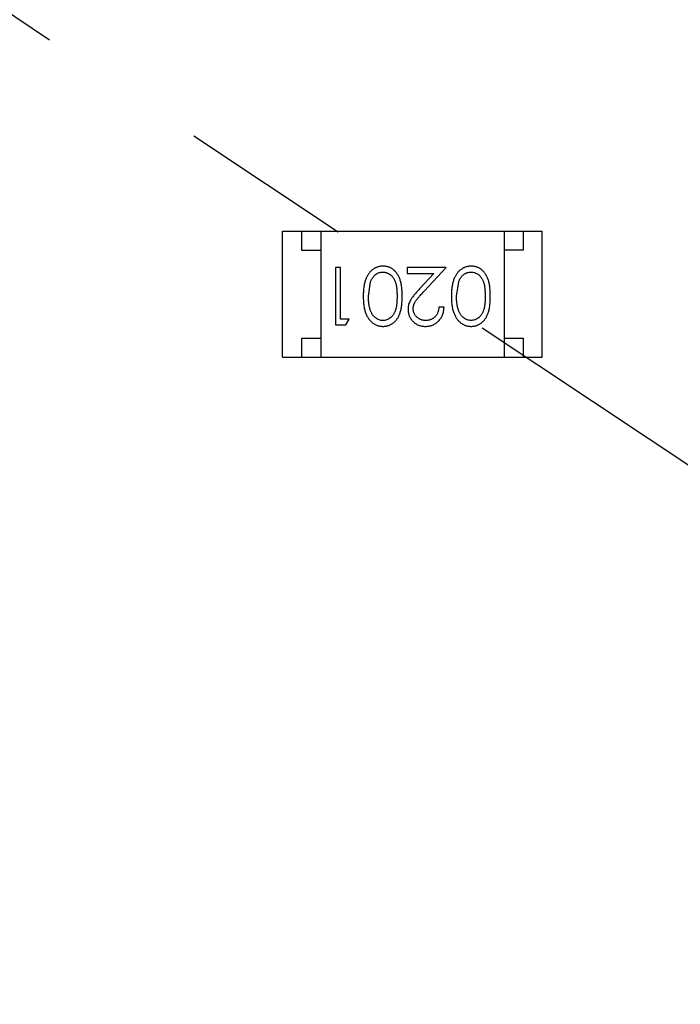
# Model space of a CAD drawing. Header units: millimetres. Extents: x -49 to 165, y -182 to -55.
# Tile 31 of 93: x 110.84 to 112.57, y -121.05 to -118.47. Entities that reach past the tile are written whole.
import ezdxf

# ---------------------------------------------------------------- set-up
doc = ezdxf.new("R2010")
doc.units = ezdxf.units.MM
doc.header["$LTSCALE"] = 1.21
doc.header["$MEASUREMENT"] = 0
doc.header["$PDMODE"] = 3
doc.header["$PDSIZE"] = 0.3125
doc.linetypes.add('CENTER', pattern=[0.6, 0.375, -0.075, 0.075, -0.075])
doc.layers.get('0').update_dxf_attribs({"linetype": 'CONTINUOUS'})
doc.layers.get('DEFPOINTS').update_dxf_attribs({"linetype": 'CONTINUOUS'})
doc.layers.add('Dim', color=3, linetype='CONTINUOUS', lineweight=25)
doc.styles.get("Standard").update_dxf_attribs({"font": 'txt', "width": 0.8})
doc.dimstyles.get("Standard").update_dxf_attribs({"dimtxt": 0.15625, "dimasz": 0.1875, "dimexe": 0.125, "dimexo": 0.0625, "dimgap": 0.09, "dimtad": 0, "dimtih": 1, "dimtoh": 1, "dimzin": 4, "dimdsep": 46, "dimtxsty": 'Standard', "dimblk": '_FILLED', "dimblk1": '_FILLED', "dimblk2": '_FILLED', "dimcen": 0.09, "dimazin": 1, "dimtp": 0.01, "dimtm": 0.01, "dimtfac": 1, "dimtofl": 0, "dimtmove": 0, "dimatfit": 3, "dimldrblk": '_FILLED', "dimfxl": 1, "dimtolj": 1, "dimtzin": 4, "dimarcsym": 0})

# ---------------------------------------------------------------- blocks, each defined once
blk = doc.blocks.new('_FILLED')
at = {"color": 0, "linetype": 'ByBlock'}
blk.add_solid([(0, 0), (-1, 0.1667), (-1, -0.1667)], dxfattribs=at)
blk = doc.blocks.new('*D70')
at = {"layer": 'DEFPOINTS', "color": 0}
for p in [(123.0081, -106.0744), (91.696, -126.5744), (95.7094, -126.5744)]:
    blk.add_point(p, dxfattribs=at)
at = {"layer": 'Dim', "color": 0, "lineweight": -2}
for p, q in [((122.9456, -106.0744), (91.571, -106.0744)), ((91.696, -107.5744), (91.696, -114.0344)), ((91.696, -125.0744), (91.696, -118.6144)), ((95.6469, -126.5744), (91.571, -126.5744))]:
    blk.add_line(p, q, dxfattribs=at)
at = {"layer": 'Dim', "color": 0, "lineweight": -2, "xscale": 1.5, "yscale": 1.5, "zscale": 1.5}
for p, rotation in [((91.696, -106.0744), 90), ((91.696, -126.5744), 270)]:
    blk.add_blockref('_FILLED', p, dxfattribs=dict(at, rotation=rotation))
at = {"layer": 'Dim', "color": 0, "insert": (91.696, -116.3244), "char_height": 1.5, "attachment_point": 5, "rotation": 90, "line_spacing_factor": 1.5}
blk.add_mtext('\\A1;20.50', dxfattribs=at)
blk = doc.blocks.new('*D79')
at = {"layer": 'DEFPOINTS', "color": 0}
for p in [(103.9882, -113.9099), (95.9455, -118.3888), (95.7094, -126.5744), (123.0081, -126.5744), (150.6978, -126.5744)]:
    blk.add_point(p, dxfattribs=at)
at = {"layer": 'Dim', "color": 0, "lineweight": -2}
for p, q in [((103.9361, -113.8752), (99.3703, -110.835)), ((95.6469, -126.5744), (94.6096, -126.5744))]:
    blk.add_line(p, q, dxfattribs=at)
for start, end in [(149.38213, 160.15016), (166.19189, 176.95991)]:
    blk.add_arc((123.0081, -126.5744), 28.2735, start, end, dxfattribs=at)
at = {"layer": 'Dim', "color": 0, "lineweight": -2, "xscale": 1.5, "yscale": 1.5, "zscale": 1.5}
for p, rotation in [((99.4744, -110.9043), 57.86208909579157), ((94.7346, -126.5744), 268.4799565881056)]:
    blk.add_blockref('_FILLED', p, dxfattribs=dict(at, rotation=rotation))
at = {"layer": 'Dim', "color": 0, "insert": (95.9455, -118.3888), "char_height": 1.5, "attachment_point": 5, "rotation": 73.171}
blk.add_mtext('\\A1;34%%d', dxfattribs=at)
blk = doc.blocks.new('*D87')
at = {"layer": 'DEFPOINTS', "color": 0}
for p in [(123.0049, -103.5621), (83.9714, -149.5868), (123.0049, -149.5868)]:
    blk.add_point(p, dxfattribs=at)
at = {"layer": 'Dim', "color": 0, "lineweight": -2}
for p, q in [((122.9424, -103.5621), (83.8464, -103.5621)), ((83.9714, -105.0621), (83.9714, -124.1844)), ((83.9714, -148.0868), (83.9714, -128.9644)), ((122.9424, -149.5868), (83.8464, -149.5868))]:
    blk.add_line(p, q, dxfattribs=at)
at = {"layer": 'Dim', "color": 0, "lineweight": -2, "xscale": 1.5, "yscale": 1.5, "zscale": 1.5}
for p, rotation in [((83.9714, -103.5621), 90), ((83.9714, -149.5868), 270)]:
    blk.add_blockref('_FILLED', p, dxfattribs=dict(at, rotation=rotation))
at = {"layer": 'Dim', "color": 0, "insert": (83.9714, -126.5744), "char_height": 1.5, "attachment_point": 5, "rotation": 90, "line_spacing_factor": 1.5}
blk.add_mtext('\\A1;%%C46.0', dxfattribs=at)

msp = doc.modelspace()

# ---------------------------------------------------------------- linework, layer by layer
at = {"color": 4, "linetype": 'CENTER', "ltscale": 5}
msp.add_line((123.0081, -126.5744), (103.9882, -113.9099), dxfattribs=at)
at = {"color": 6, "linetype": 'Continuous'}
for p, q in [((111.5324, -119.0277), (112.2124, -119.0276)), ((111.5324, -119.3577), (111.5324, -119.0277)), ((111.5824, -119.0777), (111.5824, -119.0277)), ((111.6324, -119.0277), (111.6324, -119.3577)), ((112.1124, -119.0276), (112.1124, -119.3576)), ((112.1624, -119.0276), (112.1624, -119.0776)), ((112.2124, -119.3576), (112.2124, -119.0276)), ((111.6324, -119.0777), (111.5824, -119.0777)), ((112.1624, -119.0776), (112.1124, -119.0776)), ((111.6706, -119.123), (111.6706, -119.273)), ((111.684, -119.123), (111.6706, -119.123)), ((111.684, -119.2576), (111.684, -119.123)), ((111.859, -119.1229), (111.859, -119.1383)), ((111.9609, -119.1229), (111.859, -119.1229)), ((111.9028, -119.185), (111.9609, -119.1229)), ((111.859, -119.1383), (111.9288, -119.1383)), ((111.9288, -119.1383), (111.8913, -119.1784)), ((111.7571, -119.198), (111.7628, -119.1602)), ((111.9879, -119.1979), (111.9936, -119.1602)), ((111.9552, -119.2268), (111.9417, -119.2268)), ((111.6706, -119.273), (111.6983, -119.273)), ((111.7071, -119.2576), (111.684, -119.2576)), ((111.6983, -119.273), (111.7071, -119.2576)), ((111.5824, -119.3577), (111.5824, -119.3077)), ((111.5824, -119.3077), (111.6324, -119.3077)), ((112.1124, -119.3076), (112.1624, -119.3076)), ((112.1624, -119.3076), (112.1624, -119.3576)), ((111.5324, -119.3577), (112.2124, -119.3576))]:
    msp.add_line(p, q, dxfattribs=at)
at = {"color": 7, "linetype": 'Continuous'}
msp.add_arc((123.0081, -126.5744), 24.48, 100.97933, 79.01595, dxfattribs=at)
at = {"color": 6, "linetype": 'Continuous'}
for points, knots in [([(111.7954, -119.1191), (111.7942, -119.1191), (111.7918, -119.1192), (111.7883, -119.1196), (111.7849, -119.1203), (111.7815, -119.1212), (111.7783, -119.1224), (111.7751, -119.1238), (111.772, -119.1256), (111.769, -119.1276), (111.7661, -119.1298), (111.7634, -119.1324), (111.7608, -119.1351), (111.7584, -119.1382), (111.7561, -119.1415), (111.754, -119.1451), (111.7521, -119.1489), (111.7503, -119.1529), (111.7487, -119.1573), (111.7474, -119.1621), (111.7462, -119.1672), (111.7453, -119.1726), (111.7446, -119.1784), (111.744, -119.1846), (111.7437, -119.1911), (111.7437, -119.1956), (111.7436, -119.1979)], [0, 0, 0, 0, 0.033824, 0.067298, 0.10028, 0.133019, 0.165736, 0.198792, 0.232372, 0.266409, 0.301016, 0.336196, 0.371972, 0.408574, 0.446394, 0.485225, 0.525372, 0.567224, 0.611081, 0.65775, 0.70702, 0.759235, 0.814484, 0.873227, 0.934937, 1, 1, 1, 1]), ([(111.8456, -119.1979), (111.8456, -119.1955), (111.8455, -119.1909), (111.8452, -119.1841), (111.8447, -119.1777), (111.844, -119.1718), (111.8431, -119.1663), (111.842, -119.1611), (111.8407, -119.1564), (111.8392, -119.1521), (111.8375, -119.1481), (111.8357, -119.1443), (111.8336, -119.1409), (111.8315, -119.1377), (111.8292, -119.1347), (111.8267, -119.132), (111.824, -119.1295), (111.8212, -119.1273), (111.8183, -119.1254), (111.8153, -119.1237), (111.8122, -119.1223), (111.809, -119.1211), (111.8057, -119.1202), (111.8024, -119.1196), (111.7989, -119.1192), (111.7966, -119.1191), (111.7954, -119.1191)], [0, 0, 0, 0, 0.068113, 0.132564, 0.193427, 0.250218, 0.303569, 0.353576, 0.400235, 0.443586, 0.484619, 0.524292, 0.56238, 0.599049, 0.63494, 0.669782, 0.704009, 0.737842, 0.771098, 0.803896, 0.836415, 0.868639, 0.900715, 0.933378, 0.966213, 1, 1, 1, 1]), ([(112.0262, -119.1191), (112.025, -119.1191), (112.0226, -119.1191), (112.0191, -119.1196), (112.0157, -119.1202), (112.0123, -119.1212), (112.0091, -119.1224), (112.0059, -119.1238), (112.0028, -119.1256), (111.9998, -119.1276), (111.9969, -119.1298), (111.9941, -119.1324), (111.9915, -119.1351), (111.9891, -119.1382), (111.9869, -119.1415), (111.9848, -119.145), (111.9829, -119.1488), (111.9811, -119.1529), (111.9795, -119.1573), (111.9782, -119.1621), (111.977, -119.1671), (111.976, -119.1726), (111.9753, -119.1784), (111.9748, -119.1846), (111.9745, -119.1911), (111.9744, -119.1956), (111.9744, -119.1979)], [0, 0, 0, 0, 0.033824, 0.067298, 0.10028, 0.133019, 0.165736, 0.198792, 0.232372, 0.266409, 0.301016, 0.336196, 0.371972, 0.408574, 0.446394, 0.485225, 0.525372, 0.567224, 0.611081, 0.65775, 0.70702, 0.759235, 0.814484, 0.873227, 0.934937, 1, 1, 1, 1]), ([(112.0763, -119.1979), (112.0763, -119.1955), (112.0763, -119.1908), (112.076, -119.1841), (112.0755, -119.1777), (112.0748, -119.1718), (112.0739, -119.1662), (112.0728, -119.1611), (112.0715, -119.1564), (112.07, -119.152), (112.0683, -119.148), (112.0664, -119.1443), (112.0644, -119.1409), (112.0622, -119.1377), (112.0599, -119.1347), (112.0575, -119.132), (112.0548, -119.1295), (112.052, -119.1273), (112.0491, -119.1254), (112.0461, -119.1237), (112.043, -119.1222), (112.0398, -119.1211), (112.0365, -119.1202), (112.0332, -119.1196), (112.0297, -119.1191), (112.0274, -119.1191), (112.0262, -119.1191)], [0, 0, 0, 0, 0.068113, 0.132564, 0.193427, 0.250218, 0.303569, 0.353576, 0.400235, 0.443586, 0.484619, 0.524292, 0.56238, 0.599049, 0.63494, 0.669782, 0.704009, 0.737842, 0.771098, 0.803896, 0.836415, 0.868639, 0.900715, 0.933378, 0.966213, 1, 1, 1, 1]), ([(111.7628, -119.1602), (111.7632, -119.1592), (111.7639, -119.1571), (111.7653, -119.1542), (111.7667, -119.1515), (111.7683, -119.149), (111.7701, -119.1467), (111.7719, -119.1445), (111.7739, -119.1426), (111.7767, -119.1404), (111.7804, -119.138), (111.7851, -119.136), (111.79, -119.1347), (111.7933, -119.1346), (111.795, -119.1345)], [0, 0, 0, 0, 0.075949, 0.148549, 0.218996, 0.286119, 0.351826, 0.416074, 0.478265, 0.540325, 0.660405, 0.774606, 0.887187, 1, 1, 1, 1]), ([(111.795, -119.1345), (111.7966, -119.1346), (111.7999, -119.1347), (111.8048, -119.136), (111.8095, -119.1381), (111.8133, -119.1405), (111.8161, -119.1428), (111.8182, -119.1447), (111.8201, -119.1469), (111.8219, -119.1492), (111.8235, -119.1517), (111.825, -119.1544), (111.8263, -119.1573), (111.8276, -119.1604), (111.8287, -119.1638), (111.8296, -119.1676), (111.8303, -119.1717), (111.831, -119.1762), (111.8315, -119.1811), (111.8318, -119.1864), (111.8321, -119.1921), (111.8321, -119.1959), (111.8321, -119.1979)], [0, 0, 0, 0, 0.060034, 0.120278, 0.182348, 0.247919, 0.281641, 0.315701, 0.350322, 0.385703, 0.421819, 0.459196, 0.497866, 0.538301, 0.58121, 0.628183, 0.679403, 0.734699, 0.794074, 0.858416, 0.927049, 1, 1, 1, 1]), ([(111.9936, -119.1602), (111.9939, -119.1592), (111.9947, -119.1571), (111.996, -119.1542), (111.9975, -119.1515), (111.9991, -119.149), (112.0008, -119.1466), (112.0027, -119.1445), (112.0047, -119.1426), (112.0075, -119.1403), (112.0112, -119.138), (112.0159, -119.136), (112.0208, -119.1347), (112.0241, -119.1345), (112.0257, -119.1345)], [0, 0, 0, 0, 0.075949, 0.148549, 0.218996, 0.286119, 0.351826, 0.416074, 0.478265, 0.540325, 0.660405, 0.774606, 0.887187, 1, 1, 1, 1]), ([(112.0257, -119.1345), (112.0274, -119.1346), (112.0307, -119.1347), (112.0356, -119.136), (112.0403, -119.1381), (112.0441, -119.1405), (112.0469, -119.1428), (112.049, -119.1447), (112.0509, -119.1468), (112.0526, -119.1492), (112.0543, -119.1517), (112.0557, -119.1544), (112.0571, -119.1573), (112.0583, -119.1604), (112.0594, -119.1638), (112.0604, -119.1676), (112.0611, -119.1717), (112.0618, -119.1762), (112.0622, -119.1811), (112.0626, -119.1864), (112.0629, -119.192), (112.0629, -119.1959), (112.0629, -119.1979)], [0, 0, 0, 0, 0.060034, 0.120278, 0.182348, 0.247919, 0.281641, 0.315701, 0.350322, 0.385703, 0.421819, 0.459196, 0.497866, 0.538301, 0.58121, 0.628183, 0.679403, 0.734699, 0.794074, 0.858416, 0.927049, 1, 1, 1, 1]), ([(111.8913, -119.1784), (111.8899, -119.1799), (111.8871, -119.1829), (111.8831, -119.1872), (111.8796, -119.1914), (111.8764, -119.1953), (111.8735, -119.1989), (111.8711, -119.2023), (111.869, -119.2054), (111.8666, -119.2092), (111.8643, -119.214), (111.8624, -119.2199), (111.8612, -119.226), (111.861, -119.2301), (111.861, -119.2322)], [0, 0, 0, 0, 0.09953, 0.192079, 0.277712, 0.357454, 0.429648, 0.495771, 0.555538, 0.608657, 0.707578, 0.804328, 0.901298, 1, 1, 1, 1]), ([(111.7436, -119.1979), (111.7437, -119.2002), (111.7437, -119.2047), (111.744, -119.2113), (111.7446, -119.2175), (111.7453, -119.2233), (111.7463, -119.2288), (111.7474, -119.2339), (111.7488, -119.2387), (111.7504, -119.2431), (111.7523, -119.2472), (111.7542, -119.251), (111.7563, -119.2546), (111.7585, -119.2579), (111.7609, -119.2609), (111.7635, -119.2637), (111.7662, -119.2662), (111.7691, -119.2684), (111.7721, -119.2704), (111.7752, -119.2721), (111.7783, -119.2736), (111.7816, -119.2747), (111.7849, -119.2757), (111.7884, -119.2763), (111.7919, -119.2767), (111.7942, -119.2768), (111.7954, -119.2768)], [0, 0, 0, 0, 0.065278, 0.127205, 0.186168, 0.241675, 0.294115, 0.343609, 0.390387, 0.434463, 0.476646, 0.517002, 0.555936, 0.593716, 0.630057, 0.665601, 0.700745, 0.734917, 0.768681, 0.802087, 0.834849, 0.867433, 0.900138, 0.932806, 0.966212, 1, 1, 1, 1]), ([(111.795, -119.2614), (111.7933, -119.2613), (111.7901, -119.2612), (111.7852, -119.2599), (111.7805, -119.2578), (111.7768, -119.2554), (111.7739, -119.2531), (111.7719, -119.2511), (111.7699, -119.2489), (111.7681, -119.2464), (111.7664, -119.2437), (111.7649, -119.2408), (111.7634, -119.2376), (111.7621, -119.2342), (111.7609, -119.2305), (111.7599, -119.2266), (111.7591, -119.2224), (111.7583, -119.218), (111.7578, -119.2134), (111.7574, -119.2084), (111.7572, -119.2033), (111.7571, -119.1998), (111.7571, -119.198)], [0, 0, 0, 0, 0.059689, 0.119507, 0.181075, 0.246162, 0.279894, 0.314468, 0.350403, 0.387474, 0.426147, 0.466624, 0.508745, 0.553328, 0.600058, 0.649177, 0.700552, 0.754894, 0.811825, 0.871514, 0.934319, 1, 1, 1, 1]), ([(111.8321, -119.1979), (111.8321, -119.2), (111.8321, -119.2039), (111.8318, -119.2095), (111.8315, -119.2148), (111.831, -119.2197), (111.8304, -119.2242), (111.8295, -119.2284), (111.8286, -119.2321), (111.8275, -119.2355), (111.8263, -119.2387), (111.8249, -119.2416), (111.8234, -119.2443), (111.8218, -119.2468), (111.8201, -119.2491), (111.8182, -119.2512), (111.8162, -119.2532), (111.8133, -119.2554), (111.8096, -119.2578), (111.8049, -119.2599), (111.8, -119.2612), (111.7966, -119.2613), (111.795, -119.2614)], [0, 0, 0, 0, 0.073302, 0.142286, 0.206253, 0.266017, 0.321612, 0.372532, 0.419497, 0.462398, 0.502825, 0.541489, 0.579034, 0.615143, 0.650298, 0.684912, 0.718701, 0.752189, 0.817245, 0.879117, 0.939613, 1, 1, 1, 1]), ([(111.7954, -119.2768), (111.7966, -119.2768), (111.7989, -119.2767), (111.8024, -119.2763), (111.8058, -119.2757), (111.8091, -119.2747), (111.8123, -119.2736), (111.8154, -119.2721), (111.8184, -119.2704), (111.8214, -119.2684), (111.8242, -119.2662), (111.8269, -119.2638), (111.8293, -119.2611), (111.8316, -119.2581), (111.8338, -119.2549), (111.8358, -119.2514), (111.8376, -119.2477), (111.8393, -119.2438), (111.8408, -119.2395), (111.8421, -119.2348), (111.8432, -119.2297), (111.844, -119.2241), (111.8447, -119.2182), (111.8452, -119.2118), (111.8455, -119.205), (111.8456, -119.2003), (111.8456, -119.1979)], [0, 0, 0, 0, 0.033742, 0.066533, 0.099153, 0.13154, 0.164087, 0.196563, 0.229707, 0.263315, 0.297504, 0.331686, 0.366482, 0.4021, 0.438958, 0.476748, 0.515985, 0.556589, 0.599519, 0.645765, 0.695487, 0.748721, 0.805687, 0.866754, 0.931405, 1, 1, 1, 1]), ([(111.8744, -119.231), (111.8745, -119.2294), (111.8746, -119.2261), (111.8756, -119.2213), (111.8773, -119.2167), (111.8793, -119.2129), (111.8814, -119.2098), (111.8833, -119.2071), (111.8856, -119.2042), (111.8883, -119.2009), (111.8913, -119.1973), (111.8948, -119.1935), (111.8986, -119.1893), (111.9014, -119.1865), (111.9028, -119.185)], [0, 0, 0, 0, 0.088014, 0.174976, 0.2638, 0.355443, 0.406413, 0.465519, 0.533076, 0.609353, 0.693899, 0.787171, 0.889197, 1, 1, 1, 1]), ([(111.9744, -119.1979), (111.9744, -119.2002), (111.9745, -119.2047), (111.9748, -119.2112), (111.9753, -119.2174), (111.9761, -119.2233), (111.977, -119.2288), (111.9782, -119.2339), (111.9796, -119.2386), (111.9812, -119.2431), (111.983, -119.2471), (111.9849, -119.251), (111.987, -119.2545), (111.9893, -119.2578), (111.9917, -119.2609), (111.9943, -119.2636), (111.997, -119.2662), (111.9999, -119.2684), (112.0028, -119.2704), (112.0059, -119.2721), (112.0091, -119.2736), (112.0124, -119.2747), (112.0157, -119.2757), (112.0191, -119.2763), (112.0226, -119.2767), (112.025, -119.2768), (112.0262, -119.2768)], [0, 0, 0, 0, 0.065278, 0.127205, 0.186168, 0.241675, 0.294115, 0.343609, 0.390387, 0.434463, 0.476646, 0.517002, 0.555936, 0.593716, 0.630057, 0.665601, 0.700745, 0.734917, 0.768681, 0.802087, 0.834849, 0.867433, 0.900138, 0.932806, 0.966212, 1, 1, 1, 1]), ([(112.0257, -119.2614), (112.0241, -119.2613), (112.0208, -119.2611), (112.016, -119.2599), (112.0113, -119.2578), (112.0076, -119.2554), (112.0047, -119.2531), (112.0026, -119.2511), (112.0007, -119.2489), (111.9989, -119.2464), (111.9972, -119.2437), (111.9956, -119.2408), (111.9942, -119.2376), (111.9929, -119.2342), (111.9917, -119.2305), (111.9906, -119.2266), (111.9898, -119.2224), (111.9891, -119.218), (111.9886, -119.2133), (111.9881, -119.2084), (111.9879, -119.2033), (111.9879, -119.1997), (111.9879, -119.1979)], [0, 0, 0, 0, 0.059689, 0.119507, 0.181075, 0.246162, 0.279894, 0.314468, 0.350403, 0.387474, 0.426147, 0.466624, 0.508745, 0.553328, 0.600058, 0.649177, 0.700552, 0.754894, 0.811825, 0.871514, 0.934319, 1, 1, 1, 1]), ([(112.0629, -119.1979), (112.0629, -119.1999), (112.0629, -119.2039), (112.0626, -119.2095), (112.0623, -119.2148), (112.0617, -119.2197), (112.0611, -119.2242), (112.0603, -119.2284), (112.0594, -119.2321), (112.0583, -119.2355), (112.0571, -119.2386), (112.0557, -119.2416), (112.0542, -119.2443), (112.0526, -119.2468), (112.0508, -119.2491), (112.049, -119.2512), (112.0469, -119.2532), (112.0441, -119.2554), (112.0403, -119.2578), (112.0356, -119.2599), (112.0307, -119.2611), (112.0274, -119.2613), (112.0257, -119.2614)], [0, 0, 0, 0, 0.073302, 0.142286, 0.206253, 0.266017, 0.321612, 0.372532, 0.419497, 0.462398, 0.502825, 0.541489, 0.579034, 0.615143, 0.650298, 0.684912, 0.718701, 0.752189, 0.817245, 0.879117, 0.939613, 1, 1, 1, 1]), ([(112.0262, -119.2768), (112.0274, -119.2768), (112.0297, -119.2767), (112.0332, -119.2763), (112.0365, -119.2757), (112.0398, -119.2747), (112.043, -119.2736), (112.0462, -119.2721), (112.0492, -119.2704), (112.0521, -119.2684), (112.0549, -119.2662), (112.0576, -119.2638), (112.0601, -119.261), (112.0624, -119.2581), (112.0645, -119.2549), (112.0666, -119.2514), (112.0684, -119.2477), (112.0701, -119.2438), (112.0716, -119.2395), (112.0728, -119.2348), (112.074, -119.2296), (112.0748, -119.2241), (112.0755, -119.2181), (112.076, -119.2117), (112.0763, -119.2049), (112.0763, -119.2003), (112.0763, -119.1979)], [0, 0, 0, 0, 0.033742, 0.066533, 0.099153, 0.13154, 0.164087, 0.196563, 0.229707, 0.263315, 0.297504, 0.331686, 0.366482, 0.4021, 0.438958, 0.476748, 0.515985, 0.556589, 0.599519, 0.645765, 0.695487, 0.748721, 0.805687, 0.866754, 0.931405, 1, 1, 1, 1]), ([(111.9063, -119.2768), (111.9079, -119.2768), (111.9112, -119.2767), (111.9161, -119.276), (111.9207, -119.2749), (111.9251, -119.2734), (111.9293, -119.2713), (111.9334, -119.2689), (111.9372, -119.2661), (111.9407, -119.2628), (111.944, -119.2592), (111.9469, -119.2553), (111.9493, -119.2511), (111.9513, -119.2467), (111.953, -119.2421), (111.9541, -119.2372), (111.9549, -119.2321), (111.9551, -119.2286), (111.9552, -119.2268)], [0, 0, 0, 0, 0.06445, 0.126725, 0.187421, 0.247417, 0.306749, 0.366595, 0.427749, 0.490235, 0.553031, 0.614805, 0.676505, 0.738096, 0.801021, 0.864897, 0.931209, 1, 1, 1, 1]), ([(111.9417, -119.2268), (111.9416, -119.2281), (111.9413, -119.2307), (111.9406, -119.2345), (111.9397, -119.2381), (111.9384, -119.2414), (111.9369, -119.2445), (111.9352, -119.2473), (111.9332, -119.25), (111.9309, -119.2523), (111.9285, -119.2545), (111.9258, -119.2563), (111.9231, -119.2579), (111.9201, -119.2592), (111.917, -119.2602), (111.9138, -119.2609), (111.9104, -119.2613), (111.9081, -119.2614), (111.907, -119.2614)], [0, 0, 0, 0, 0.073648, 0.143686, 0.210962, 0.275557, 0.338064, 0.399311, 0.4594, 0.51934, 0.579024, 0.637809, 0.695959, 0.754122, 0.813113, 0.873453, 0.935561, 1, 1, 1, 1]), ([(111.861, -119.2322), (111.861, -119.2337), (111.8611, -119.2366), (111.8617, -119.2409), (111.8627, -119.2451), (111.864, -119.2491), (111.8658, -119.2529), (111.868, -119.2566), (111.8705, -119.2602), (111.8734, -119.2636), (111.8766, -119.2667), (111.8802, -119.2694), (111.8839, -119.2717), (111.8879, -119.2736), (111.8922, -119.275), (111.8967, -119.276), (111.9014, -119.2767), (111.9046, -119.2768), (111.9063, -119.2768)], [0, 0, 0, 0, 0.06271, 0.123347, 0.183401, 0.242828, 0.302097, 0.36242, 0.423725, 0.487032, 0.550491, 0.612709, 0.674265, 0.73617, 0.799211, 0.863483, 0.930525, 1, 1, 1, 1]), ([(111.907, -119.2614), (111.9058, -119.2614), (111.9036, -119.2613), (111.9004, -119.2609), (111.8973, -119.2602), (111.8943, -119.2592), (111.8915, -119.2579), (111.8888, -119.2564), (111.8862, -119.2545), (111.8838, -119.2525), (111.8816, -119.2502), (111.8797, -119.2478), (111.8781, -119.2452), (111.8767, -119.2426), (111.8757, -119.2398), (111.875, -119.237), (111.8745, -119.234), (111.8744, -119.232), (111.8744, -119.231)], [0, 0, 0, 0, 0.068027, 0.133505, 0.19695, 0.26027, 0.322741, 0.384982, 0.448465, 0.513424, 0.578224, 0.640011, 0.700094, 0.760067, 0.819012, 0.877878, 0.938035, 1, 1, 1, 1])]:
    msp.add_open_spline(points, degree=3, knots=knots, dxfattribs=at)

# ---------------------------------------------------------------- dimensions: what is measured, and where the dimension line sits
at = {"layer": 'Dim'}
dim = msp.add_linear_dim(base=(83.9714, -149.5868), p1=(123.0049, -103.5621), p2=(123.0049, -149.5868), angle=90, text='%%C<>', dimstyle='Standard', override={"dimtxt": 1.5, "dimasz": 1.5, "dimtih": 0, "dimtoh": 0, "dimdec": 1, "dimzin": 0, "dimpost": '<>', "dimcen": 0.198, "dimadec": 0, "dimazin": 0, "dimtp": 0, "dimtm": 0, "dimtdec": 4, "dimtzin": 0, "dimarcsym": 1}, dxfattribs=at)
dim.commit()
dim.dimension.update_dxf_attribs({"geometry": '*D87', "text_midpoint": (83.9714, -126.5744)})
dim = msp.add_linear_dim(base=(91.696, -126.5744), p1=(123.0081, -106.0744), p2=(95.7094, -126.5744), angle=90, dimstyle='Standard', override={"dimtxt": 1.5, "dimasz": 1.5, "dimtih": 0, "dimtoh": 0, "dimzin": 0, "dimcen": 0.198, "dimadec": 0, "dimazin": 0, "dimtp": 0, "dimtm": 0, "dimtdec": 4, "dimtzin": 0, "dimarcsym": 1}, dxfattribs=at)
dim.commit()
dim.dimension.update_dxf_attribs({"geometry": '*D70', "text_midpoint": (91.696, -116.3244)})
dim = msp.add_angular_dim_2l(base=(95.9455, -118.3888), line1=((123.0081, -126.5744), (103.9882, -113.9099)), line2=((95.7094, -126.5744), (150.6978, -126.5744)), dimstyle='Standard', override={"dimtxt": 1.5, "dimasz": 1.5, "dimtih": 0, "dimtoh": 0, "dimzin": 0, "dimcen": 0.198, "dimadec": 0, "dimazin": 0, "dimtp": 0, "dimtm": 0, "dimtdec": 4, "dimtzin": 0, "dimarcsym": 1}, dxfattribs=at)
dim.commit()
dim.dimension.update_dxf_attribs({"geometry": '*D79', "text_midpoint": (95.9455, -118.3888)})

doc.saveas('drawing.dxf')
